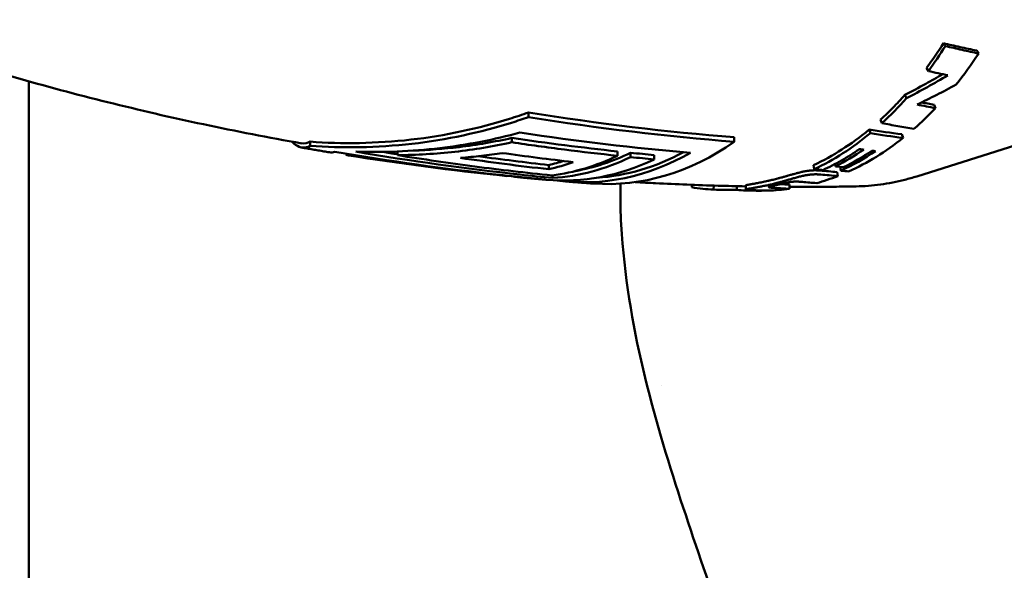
# Model space of a CAD drawing. Header units: millimetres. Extents: x 0 to 4686, y -120 to 1682.
# Tile 118 of 256: x 394 to 418, y 1357 to 1371. Entities that reach past the tile are written whole.
import ezdxf

# ---------------------------------------------------------------- set-up
doc = ezdxf.new("R2010")
doc.units = ezdxf.units.MM
doc.header["$LTSCALE"] = 2
doc.layers.add('Sichtbar (ISO)', color=7, linetype='Continuous', lineweight=50)

msp = doc.modelspace()

# ---------------------------------------------------------------- linework, layer by layer
at = {"layer": 'Sichtbar (ISO)'}
for p, q in [((416.883, 1369.7898), (416.9302, 1369.7202)), ((415.6687, 1369.3696), (415.7123, 1369.2959)), ((393.9212, 1327.9221), (393.9212, 1369.0458)), ((415.8491, 1368.4784), (415.8868, 1368.3967)), ((406.0254, 1368.1821), (406.026, 1368.294)), ((414.5543, 1368.1197), (414.5877, 1368.0344)), ((414.2755, 1367.8771), (414.3063, 1367.7897)), ((415.0686, 1367.7641), (415.0991, 1367.6758)), ((400.7348, 1367.4853), (400.7353, 1367.586)), ((405.6197, 1367.5696), (405.6203, 1367.6752)), ((411.0101, 1367.5828), (411.0108, 1367.6931)), ((417.981, 1367.5489), (415.4296, 1366.7454)), ((401.5977, 1367.2732), (401.5978, 1367.2953)), ((401.7287, 1367.2494), (401.7288, 1367.2736)), ((402.8509, 1367.2588), (402.8514, 1367.3472)), ((408.1784, 1367.2449), (408.179, 1367.3501)), ((408.4985, 1367.2118), (408.4991, 1367.3169)), ((409.0663, 1367.1572), (409.0668, 1367.2622)), ((406.5192, 1366.9178), (406.5198, 1367.0192)), ((412.9303, 1367.0154), (412.9487, 1366.92)), ((413.451, 1367.0452), (413.4632, 1366.9876)), ((405.4987, 1366.7543), (405.4988, 1366.763)), ((406.6072, 1366.7067), (406.6076, 1366.7696)), ((413.5013, 1366.8506), (413.5173, 1366.7538)), ((413.5714, 1366.976), (413.5895, 1366.8827)), ((409.9875, 1366.5406), (409.9822, 1366.4804)), ((410.5135, 1366.5227), (410.5096, 1366.424)), ((411.2894, 1366.427), (411.2875, 1366.527)), ((412.3441, 1366.5448), (412.3495, 1366.4452)), ((411.0728, 1366.508), (411.0686, 1366.4168)), ((411.4998, 1366.4104), (411.4998, 1366.4013)), ((411.6695, 1366.4046), (411.6694, 1366.3976)), ((409.2531, 1361.6783), (409.2531, 1361.6783))]:
    msp.add_line(p, q, dxfattribs=at)
for centre, major_axis, ratio, start_param, end_param in [((410.9365, 1377.3653), (0.2725, 10.8475), 0.6605624, 3.9003524, 3.9788132), ((410.9369, 1377.3646), (-0.275, -10.9464), 0.6605624, 0.7587574, 0.8372282), ((411.7602, 1377.3504), (0.1673, 10.9522), 0.6661244, 3.8507788, 3.9518478), ((412.7743, 1375.9133), (10.6198, 6.7352), 0.5976244, 4.5637561, 4.6551255), ((411.0752, 1443.0658), (19.3504, -73.656), 0.6139169, 5.9732554, 5.9829141), ((410.9365, 1377.3657), (-0.2905, -10.9473), 0.6614883, 0.5680725, 0.6660195), ((410.5383, 1446.3517), (18.2006, -77.7363), 0.6083834, 6.012655, 6.0215549), ((410.3196, 1446.5782), (18.4878, -77.8491), 0.6089789, 6.0142556, 6.0202373), ((411.7608, 1377.3509), (0.1661, 10.9528), 0.6659274, 3.680565, 3.7654553), ((410.937, 1377.3642), (-0.3033, -10.9451), 0.6626143, 0.3226031, 0.5244797), ((411.8381, 1454.4091), (13.485, -86.5418), 0.6336079, 6.0852215, 6.0992852), ((412.0371, 1454.2095), (13.214, -86.4516), 0.6329755, 6.086565, 6.1006647), ((408.0403, 1377.4127), (-0.1817, -10.8526), 0.6653497, 6.2464802, 6.7320681), ((401.8199, 1381.4802), (-0.1058, -14.231), 0.1437682, 6.226156, 6.2902983), ((411.7088, 1483.5475), (0.9926, -117.1299), 0.7464268, 6.1574395, 6.2007473), ((413.2811, 1482.4723), (0.9817, -115.8524), 0.7464268, 6.1736958, 6.1935709), ((413.8371, 1480.5671), (0.9725, -113.8772), 0.746424, 6.1721881, 6.1924442), ((406.0877, 1377.4454), (-0.1794, -10.7156), 0.6653497, 0.0962207, 0.3226799), ((407.4723, 1377.4222), (-0.1811, -10.8188), 0.6653497, 6.2036763, 6.6591537), ((406.4079, 1377.44), (-0.1782, -10.6419), 0.6653497, 0.1314367, 0.3248679), ((407.4723, 1377.4222), (-0.1795, -10.7187), 0.6653497, 0.0546622, 0.3546718), ((411.2605, 1377.3597), (-0.2496, -10.9504), 0.663961, 0.3419283, 0.4422664), ((411.5591, 1377.3545), (-0.1984, -10.9524), 0.6649968, 0.3096381, 0.4325723), ((411.4669, 1377.3563), (-0.2145, -10.9522), 0.6647082, 0.335217, 0.4355664), ((413.2813, 1482.5155), (0.9858, -115.9968), 0.7464257, 6.1687645, 6.1936267), ((406.9759, 1377.4305), (-0.1806, -10.7852), 0.6653497, 6.2356193, 6.6038298), ((405.5197, 1377.4549), (-0.1786, -10.6648), 0.6653497, 0.1664508, 0.2501323), ((405.5197, 1377.4549), (-0.1769, -10.5646), 0.6653497, 0.1678818, 0.2196149), ((406.4079, 1377.44), (-0.1798, -10.7421), 0.6653497, 0.0530404, 0.321902), ((414.3457, 1478.6757), (0.9486, -111.7773), 0.7464263, 6.2016808, 6.2085007), ((406.4079, 1377.44), (-0.1798, -10.7421), 0.6653497, 6.188899, 6.2653781), ((411.761, 1377.35), (-0.1632, -10.9518), 0.6655897, 0.1939761, 0.2656569), ((411.6786, 1458.9039), (8.0235, -92.035), 0.6310787, 6.1699457, 6.1770015), ((411.8009, 1458.7303), (7.8506, -91.9658), 0.6301912, 6.1708296, 6.1778986), ((413.556, 1367.0343), (1.4472, -0.1543), 0.0387052, 4.6524007, 4.7879471), ((413.9483, 1367.9842), (6.3892, -0.5679), 0.176144, 4.6718532, 4.7018039), ((411.5235, 1452.3228), (3.6476, -85.7854), 0.6037242, 6.2243559, 6.2286766), ((411.1852, 1451.6951), (6.6258, -85.1109), 0.6023021, 6.1831568, 6.189878), ((410.9372, 1377.3647), (-0.3144, -10.9453), 0.6657228, 6.1949852, 6.2676456), ((412.2266, 1447.0388), (-1.6467, -80.6163), 0.5846049, 6.2816943, 6.2935535), ((411.5691, 1377.354), (-0.1981, -10.9521), 0.6653368, 6.2416545, 6.3008554), ((411.8737, 1449.7466), (1.0963, -83.3537), 0.5939372, 6.2522111, 6.2601045), ((411.602, 1366.4946), (1.6202, -0.034), 0.0589895, 4.6504946, 4.7552699), ((411.761, 1377.3509), (-0.1628, -10.9528), 0.665421, 0.031407, 0.1031448), ((411.5218, 1452.141), (3.6544, -85.7035), 0.6024596, 6.2217843, 6.2285173), ((413.972, 1377.3134), (-0.181, -10.8108), 0.6653497, 0.0236332, 0.0236346)]:
    msp.add_ellipse(centre, major_axis=major_axis, ratio=ratio, start_param=start_param, end_param=end_param, dxfattribs=at)
for points, knots in [([(389.255, 1370.5384), (389.9481, 1370.2882), (390.6546, 1370.0463), (392.0927, 1369.5814), (392.8242, 1369.3584), (394.3102, 1368.9336), (395.0646, 1368.7317), (396.594, 1368.351), (397.369, 1368.1722), (398.9368, 1367.8394), (399.7297, 1367.6855), (400.5301, 1367.5447)], [1.33013881, 1.33013881, 1.33013881, 1.33013881, 1.35388507, 1.35388507, 1.37763132, 1.37763132, 1.40137757, 1.40137757, 1.42512382, 1.42512382, 1.44887007, 1.44887007, 1.44887007, 1.44887007]), ([(416.883, 1369.7898), (416.7487, 1369.818), (416.6143, 1369.8471), (416.3454, 1369.9068), (416.211, 1369.9374), (416.0764, 1369.969)], [0.00000381, 0.00000381, 0.00000381, 0.00000381, 0.06180907, 0.06180907, 0.12360971, 0.12360971, 0.12360971, 0.12360971]), ([(416.0764, 1369.9689), (416.0843, 1369.9576), (416.0922, 1369.9462), (416.108, 1369.9235), (416.1159, 1369.9121), (416.1238, 1369.9008)], [0.0000066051, 0.0000066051, 0.0000066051, 0.0000066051, 0.0050066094, 0.0050066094, 0.0100065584, 0.0100065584, 0.0100065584, 0.0100065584]), ([(416.1238, 1369.9008), (416.2583, 1369.869), (416.3928, 1369.8381), (416.6615, 1369.7779), (416.7959, 1369.7486), (416.9302, 1369.7202)], [0.00000103, 0.00000103, 0.00000103, 0.00000103, 0.06187341, 0.06187341, 0.12374583, 0.12374583, 0.12374583, 0.12374583]), ([(416.0598, 1369.2186), (415.9228, 1369.1394), (415.7849, 1369.0617), (415.4799, 1368.8944), (415.3123, 1368.8055), (415.1436, 1368.719)], [0.00946702, 0.00946702, 0.00946702, 0.00946702, 0.05693623, 0.05693623, 0.11386516, 0.11386516, 0.11386516, 0.11386516]), ([(416.3841, 1368.9663), (416.2285, 1368.882), (416.0718, 1368.7995), (415.7564, 1368.6386), (415.5977, 1368.56), (415.4381, 1368.4835)], [0.00000125, 0.00000125, 0.00000125, 0.00000125, 0.05311516, 0.05311516, 0.10622634, 0.10622634, 0.10622634, 0.10622634]), ([(414.5543, 1368.1197), (414.6575, 1368.2143), (414.7575, 1368.3108), (414.9498, 1368.5064), (415.0467, 1368.6102), (415.1436, 1368.719)], [3.16164381, 3.16164381, 3.16164381, 3.16164381, 3.21365705, 3.21365705, 3.26566382, 3.26566382, 3.26566382, 3.26566382]), ([(415.1436, 1368.719), (415.1501, 1368.7057), (415.1565, 1368.6924), (415.1695, 1368.6658), (415.1759, 1368.6526), (415.1824, 1368.6393)], [0.000004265, 0.000004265, 0.000004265, 0.000004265, 0.005004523, 0.005004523, 0.01000443, 0.01000443, 0.01000443, 0.01000443]), ([(406.026, 1368.294), (405.8715, 1368.2389), (405.7184, 1368.1875), (404.8326, 1367.909), (404.0086, 1367.7291), (402.3425, 1367.5394), (401.5006, 1367.5295), (400.7353, 1367.586)], [-5.28346637, -5.28346637, -5.28346637, -5.28346637, -5.23461555, -5.23461555, -4.9967107, -4.9967107, -4.75880584, -4.75880584, -4.75880584, -4.75880584]), ([(406.0254, 1368.1821), (405.8873, 1368.1336), (405.7505, 1368.0879), (404.8731, 1367.8119), (404.0408, 1367.63), (402.3581, 1367.4383), (401.5077, 1367.4282), (400.7348, 1367.4853)], [-5.33093204, -5.33093204, -5.33093204, -5.33093204, -5.28718827, -5.28718827, -5.0468966, -5.0468966, -4.80660492, -4.80660492, -4.80660492, -4.80660492]), ([(415.3618, 1367.894), (415.2328, 1367.9159), (415.1039, 1367.9385), (414.8458, 1367.9853), (414.7168, 1368.0095), (414.5877, 1368.0344)], [0.00000196, 0.00000196, 0.00000196, 0.00000196, 0.06198638, 0.06198638, 0.12397, 0.12397, 0.12397, 0.12397]), ([(401.8407, 1367.3447), (402.4946, 1367.3225), (403.1888, 1367.347), (404.5426, 1367.5069), (405.2027, 1367.639), (405.8177, 1367.8071)], [-1.69019731, -1.69019731, -1.69019731, -1.69019731, -1.49368407, -1.49368407, -1.303464, -1.303464, -1.303464, -1.303464]), ([(412.9303, 1367.0154), (413.1696, 1367.1288), (413.4005, 1367.2571), (413.8326, 1367.5339), (414.0545, 1367.6957), (414.2755, 1367.8771)], [3.10832121, 3.10832121, 3.10832121, 3.10832121, 3.2136575, 3.2136575, 3.31899378, 3.31899378, 3.31899378, 3.31899378]), ([(400.7348, 1367.4853), (400.6229, 1367.4207), (400.5002, 1367.4225), (400.3507, 1367.5312), (400.322, 1367.557), (400.2936, 1367.5872)], [-1.7242395, -1.7242395, -1.7242395, -1.7242395, -1.48394782, -1.48394782, -1.42668562, -1.42668562, -1.42668562, -1.42668562]), ([(405.6197, 1367.5696), (405.1648, 1367.4694), (404.705, 1367.3934), (403.7804, 1367.2899), (403.3157, 1367.2623), (402.8509, 1367.2588)], [-0.28811262, -0.28811262, -0.28811262, -0.28811262, -0.14405598, -0.14405598, -0.00000487, -0.00000487, -0.00000487, -0.00000487]), ([(405.6203, 1367.6752), (405.2036, 1367.5831), (404.7736, 1367.5081), (403.9738, 1367.4111), (403.6046, 1367.3829), (403.2408, 1367.3691)], [-5.21516048, -5.21516048, -5.21516048, -5.21516048, -5.09157245, -5.09157245, -4.98660769, -4.98660769, -4.98660769, -4.98660769]), ([(408.1784, 1367.2449), (407.7514, 1367.2902), (407.3246, 1367.3399), (406.4717, 1367.4481), (406.0456, 1367.5066), (405.6197, 1367.5696)], [-0.34416555, -0.34416555, -0.34416555, -0.34416555, -0.17208358, -0.17208358, -0.00000205, -0.00000205, -0.00000205, -0.00000205]), ([(413.7807, 1366.8648), (414.0083, 1366.9676), (414.2325, 1367.0869), (414.6728, 1367.3577), (414.8885, 1367.509), (415.0991, 1367.6758)], [0.000001, 0.000001, 0.000001, 0.000001, 0.10671312, 0.10671312, 0.21342521, 0.21342521, 0.21342521, 0.21342521]), ([(400.5277, 1367.4436), (400.5724, 1367.4358), (400.6171, 1367.428), (400.7066, 1367.4124), (400.7514, 1367.4047), (400.841, 1367.3893), (400.8858, 1367.3817), (400.9755, 1367.3665), (401.0204, 1367.3589), (401.1102, 1367.3439), (401.1551, 1367.3364), (401.2, 1367.329)], [1.4490175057, 1.4490175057, 1.4490175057, 1.4490175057, 1.4503418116, 1.4503418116, 1.4516661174, 1.4516661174, 1.4529904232, 1.4529904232, 1.4543147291, 1.4543147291, 1.4556390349, 1.4556390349, 1.4556390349, 1.4556390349]), ([(401.3343, 1367.3398), (402.6672, 1367.1124), (403.9973, 1366.9266), (405.5751, 1366.7543), (405.8384, 1366.7272), (406.1008, 1366.7018)], [-6.0124692, -6.0124692, -6.0124692, -6.0124692, -5.51822151, -5.51822151, -5.41896769, -5.41896769, -5.41896769, -5.41896769]), ([(406.6072, 1366.7067), (406.3467, 1366.732), (406.0853, 1366.7589), (404.5076, 1366.931), (403.1755, 1367.117), (401.8407, 1367.3447)], [-13.53394027, -13.53394027, -13.53394027, -13.53394027, -13.43540674, -13.43540674, -12.94046322, -12.94046322, -12.94046322, -12.94046322]), ([(402.8509, 1367.2588), (403.4734, 1367.159), (404.0967, 1367.0682), (405.3445, 1366.9046), (405.969, 1366.8317), (406.5941, 1366.7678)], [-0.50366812, -0.50366812, -0.50366812, -0.50366812, -0.25183505, -0.25183505, -0.00000099, -0.00000099, -0.00000099, -0.00000099]), ([(404.3753, 1367.1932), (404.5447, 1367.2062), (404.7139, 1367.2225), (405.0516, 1367.2615), (405.2201, 1367.2842), (405.3881, 1367.3102)], [-0.10548682, -0.10548682, -0.10548682, -0.10548682, -0.05274396, -0.05274396, -0.000001, -0.000001, -0.000001, -0.000001]), ([(413.1546, 1366.8979), (413.3062, 1366.9679), (413.4564, 1367.0453), (413.7533, 1367.2146), (413.9, 1367.3065), (414.0447, 1367.4054)], [0.000001, 0.000001, 0.000001, 0.000001, 0.0712682, 0.0712682, 0.14253355, 0.14253355, 0.14253355, 0.14253355]), ([(414.1467, 1367.3919), (414.1297, 1367.3942), (414.1127, 1367.3964), (414.0787, 1367.4009), (414.0617, 1367.4031), (414.0447, 1367.4054)], [-0.015941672, -0.015941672, -0.015941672, -0.015941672, -0.007972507, -0.007972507, -0.000003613, -0.000003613, -0.000003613, -0.000003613]), ([(414.4322, 1367.3556), (414.4175, 1367.3574), (414.4028, 1367.3592), (414.3734, 1367.3628), (414.3587, 1367.3647), (414.344, 1367.3665)], [-0.013795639, -0.013795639, -0.013795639, -0.013795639, -0.006899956, -0.006899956, -0.000003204, -0.000003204, -0.000003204, -0.000003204]), ([(413.0878, 1366.8862), (413.0752, 1366.8873), (413.0626, 1366.8883), (413.0502, 1366.8891), (413.0419, 1366.8897), (413.0336, 1366.8901), (413.0254, 1366.8905), (413.0204, 1366.8908), (413.0153, 1366.891), (413.0103, 1366.8912), (412.9948, 1366.8918), (412.9794, 1366.892), (412.9639, 1366.8921), (412.9496, 1366.8921), (412.9352, 1366.8918), (412.9209, 1366.8913), (412.9147, 1366.8911), (412.9086, 1366.8908), (412.9025, 1366.8905), (412.8917, 1366.89), (412.8809, 1366.8893), (412.8702, 1366.8884), (412.8608, 1366.8877), (412.8515, 1366.8868), (412.8422, 1366.8859), (412.8334, 1366.885), (412.8247, 1366.8841), (412.816, 1366.883), (412.8048, 1366.8817), (412.7936, 1366.8802), (412.7825, 1366.8786), (412.7747, 1366.8775), (412.767, 1366.8763), (412.7593, 1366.875), (412.7472, 1366.8731), (412.735, 1366.871), (412.7227, 1366.8687), (412.7162, 1366.8675), (412.7097, 1366.8662), (412.7031, 1366.8649), (412.6891, 1366.8622), (412.6749, 1366.8592), (412.6604, 1366.856), (412.6566, 1366.8552), (412.6528, 1366.8543), (412.649, 1366.8535), (412.6311, 1366.8494), (412.6127, 1366.8451), (412.5939, 1366.8404), (412.5791, 1366.8368), (412.5639, 1366.8329), (412.5485, 1366.8289), (412.5402, 1366.8267), (412.5317, 1366.8244), (412.5232, 1366.8222), (412.5161, 1366.8203), (412.5089, 1366.8183), (412.5016, 1366.8163), (412.4844, 1366.8117), (412.4669, 1366.8068), (412.4491, 1366.8018), (412.4364, 1366.7982), (412.4235, 1366.7946), (412.4104, 1366.7909), (412.3975, 1366.7872), (412.3843, 1366.7835), (412.371, 1366.7797), (412.3532, 1366.7745), (412.335, 1366.7693), (412.3164, 1366.764), (412.3072, 1366.7613), (412.2978, 1366.7587), (412.2884, 1366.756), (412.2815, 1366.754), (412.2746, 1366.752), (412.2676, 1366.75), (412.2513, 1366.7454), (412.2347, 1366.7407), (412.2178, 1366.7359), (412.2121, 1366.7343), (412.2063, 1366.7327), (412.2005, 1366.731), (412.1895, 1366.728), (412.1784, 1366.7249), (412.1672, 1366.7217), (412.1503, 1366.717), (412.133, 1366.7123), (412.1154, 1366.7075), (412.1124, 1366.7067), (412.1093, 1366.7059), (412.1063, 1366.705), (412.0919, 1366.7012), (412.0773, 1366.6972), (412.0624, 1366.6933), (412.0435, 1366.6883), (412.0242, 1366.6833), (412.0044, 1366.6782), (411.9872, 1366.6738), (411.9696, 1366.6694), (411.9517, 1366.6649), (411.9327, 1366.6602), (411.9134, 1366.6555), (411.8936, 1366.6509)], [0, 0, 0, 0, 0.0375955, 0.0375955, 0.0375955, 0.0625, 0.0625, 0.0625, 0.0778182, 0.0778182, 0.0778182, 0.125, 0.125, 0.125, 0.1688016, 0.1688016, 0.1688016, 0.1875, 0.1875, 0.1875, 0.2208228, 0.2208228, 0.2208228, 0.25, 0.25, 0.25, 0.2773101, 0.2773101, 0.2773101, 0.3125, 0.3125, 0.3125, 0.3368779, 0.3368779, 0.3368779, 0.375, 0.375, 0.375, 0.3950844, 0.3950844, 0.3950844, 0.4375, 0.4375, 0.4375, 0.4485332, 0.4485332, 0.4485332, 0.5, 0.5, 0.5, 0.5404689, 0.5404689, 0.5404689, 0.5625, 0.5625, 0.5625, 0.58098, 0.58098, 0.58098, 0.625, 0.625, 0.625, 0.6563754, 0.6563754, 0.6563754, 0.6875, 0.6875, 0.6875, 0.7292223, 0.7292223, 0.7292223, 0.75, 0.75, 0.75, 0.7651788, 0.7651788, 0.7651788, 0.8005315, 0.8005315, 0.8005315, 0.8125, 0.8125, 0.8125, 0.8351578, 0.8351578, 0.8351578, 0.8691339, 0.8691339, 0.8691339, 0.875, 0.875, 0.875, 0.9025517, 0.9025517, 0.9025517, 0.9375, 0.9375, 0.9375, 0.9679058, 0.9679058, 0.9679058, 1, 1, 1, 1]), ([(411.9024, 1366.5521), (411.9223, 1366.5568), (411.9419, 1366.5616), (411.961, 1366.5663), (411.9791, 1366.5708), (411.9968, 1366.5752), (412.0141, 1366.5797), (412.0341, 1366.5848), (412.0536, 1366.5899), (412.0727, 1366.5949), (412.0878, 1366.5989), (412.1025, 1366.6029), (412.1171, 1366.6068), (412.1201, 1366.6076), (412.1232, 1366.6085), (412.1263, 1366.6093), (412.144, 1366.6141), (412.1614, 1366.6189), (412.1784, 1366.6236), (412.19, 1366.6268), (412.2013, 1366.63), (412.2126, 1366.6332), (412.2183, 1366.6348), (412.2239, 1366.6364), (412.2295, 1366.6379), (412.2466, 1366.6428), (412.2633, 1366.6475), (412.2797, 1366.6522), (412.2872, 1366.6543), (412.2946, 1366.6564), (412.3019, 1366.6585), (412.311, 1366.6611), (412.32, 1366.6637), (412.329, 1366.6663), (412.3453, 1366.671), (412.3613, 1366.6756), (412.377, 1366.6801), (412.3801, 1366.681), (412.3831, 1366.6818), (412.3861, 1366.6827), (412.3988, 1366.6863), (412.4114, 1366.6899), (412.4238, 1366.6935), (412.438, 1366.6975), (412.4521, 1366.7015), (412.466, 1366.7054), (412.4828, 1366.7101), (412.4993, 1366.7147), (412.5157, 1366.7191), (412.5245, 1366.7216), (412.5334, 1366.7239), (412.5421, 1366.7263), (412.5491, 1366.7281), (412.556, 1366.73), (412.5629, 1366.7318), (412.5806, 1366.7364), (412.598, 1366.7409), (412.6151, 1366.7451), (412.6317, 1366.7492), (412.648, 1366.753), (412.664, 1366.7566), (412.6708, 1366.7582), (412.6776, 1366.7597), (412.6844, 1366.7611), (412.6959, 1366.7636), (412.7073, 1366.766), (412.7184, 1366.7682), (412.7287, 1366.7702), (412.7388, 1366.7721), (412.7488, 1366.7739), (412.7576, 1366.7755), (412.7663, 1366.777), (412.7749, 1366.7784), (412.7865, 1366.7803), (412.7979, 1366.782), (412.8093, 1366.7835), (412.8168, 1366.7846), (412.8244, 1366.7856), (412.8319, 1366.7865), (412.8439, 1366.7879), (412.8558, 1366.7892), (412.8677, 1366.7903), (412.8739, 1366.7909), (412.88, 1366.7914), (412.8862, 1366.7919), (412.8994, 1366.7929), (412.9126, 1366.7938), (412.9259, 1366.7944), (412.9296, 1366.7946), (412.9333, 1366.7947), (412.937, 1366.7948), (412.9529, 1366.7954), (412.969, 1366.7956), (412.985, 1366.7956), (412.9988, 1366.7955), (413.0127, 1366.7952), (413.0265, 1366.7947), (413.0324, 1366.7945), (413.0383, 1366.7943), (413.0443, 1366.794), (413.0516, 1366.7936), (413.059, 1366.7932), (413.0664, 1366.7927), (413.0789, 1366.7918), (413.0915, 1366.7909), (413.104, 1366.7897)], [0, 0, 0, 0, 0.0321543, 0.0321543, 0.0321543, 0.0625, 0.0625, 0.0625, 0.0974823, 0.0974823, 0.0974823, 0.125, 0.125, 0.125, 0.1308104, 0.1308104, 0.1308104, 0.1646402, 0.1646402, 0.1646402, 0.1875, 0.1875, 0.1875, 0.1990559, 0.1990559, 0.1990559, 0.2341247, 0.2341247, 0.2341247, 0.25, 0.25, 0.25, 0.2697136, 0.2697136, 0.2697136, 0.3055872, 0.3055872, 0.3055872, 0.3125, 0.3125, 0.3125, 0.3415547, 0.3415547, 0.3415547, 0.375, 0.375, 0.375, 0.4154893, 0.4154893, 0.4154893, 0.4375, 0.4375, 0.4375, 0.4550129, 0.4550129, 0.4550129, 0.5, 0.5, 0.5, 0.543666, 0.543666, 0.543666, 0.5625, 0.5625, 0.5625, 0.5949144, 0.5949144, 0.5949144, 0.625, 0.625, 0.625, 0.6515594, 0.6515594, 0.6515594, 0.6875, 0.6875, 0.6875, 0.7115294, 0.7115294, 0.7115294, 0.75, 0.75, 0.75, 0.7699541, 0.7699541, 0.7699541, 0.8125, 0.8125, 0.8125, 0.8242378, 0.8242378, 0.8242378, 0.875, 0.875, 0.875, 0.9188597, 0.9188597, 0.9188597, 0.9375, 0.9375, 0.9375, 0.9607315, 0.9607315, 0.9607315, 1, 1, 1, 1]), ([(413.1546, 1366.8979), (413.1317, 1366.9003), (413.1088, 1366.9027), (413.0859, 1366.9051), (413.063, 1366.9076), (413.0402, 1366.91), (413.0173, 1366.9125), (412.9944, 1366.915), (412.9716, 1366.9175), (412.9487, 1366.92)], [0, 0, 0, 0, 0.33333333, 0.33333333, 0.33333333, 0.66666667, 0.66666667, 0.66666667, 0.99999728, 0.99999728, 0.99999728, 0.99999728]), ([(405.847, 1366.7196), (405.8875, 1366.7157), (405.9279, 1366.7118), (406.0088, 1366.7041), (406.0493, 1366.7002), (406.1303, 1366.6927), (406.1708, 1366.6889), (406.2518, 1366.6815), (406.2923, 1366.6778), (406.3733, 1366.6705), (406.4138, 1366.6668), (406.4544, 1366.6633)], [1.5006453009, 1.5006453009, 1.5006453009, 1.5006453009, 1.5018066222, 1.5018066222, 1.5029679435, 1.5029679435, 1.5041292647, 1.5041292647, 1.505290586, 1.505290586, 1.5064519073, 1.5064519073, 1.5064519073, 1.5064519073]), ([(406.9855, 1366.6183), (407.026, 1366.6151), (407.0666, 1366.6118), (407.1476, 1366.6054), (407.1881, 1366.6023), (407.2692, 1366.596), (407.3098, 1366.5929), (407.3909, 1366.5868), (407.4315, 1366.5838), (407.5126, 1366.5778), (407.5532, 1366.5748), (407.5938, 1366.5719)], [1.5115197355, 1.5115197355, 1.5115197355, 1.5115197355, 1.512678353, 1.512678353, 1.5138369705, 1.5138369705, 1.514995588, 1.514995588, 1.5161542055, 1.5161542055, 1.517312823, 1.517312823, 1.517312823, 1.517312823]), ([(408.2691, 1365.5768), (408.252, 1365.8617), (408.2475, 1366.148), (408.2541, 1366.4793), (408.2552, 1366.5244), (408.2566, 1366.57)], [-0.35541192, -0.35541192, -0.35541192, -0.35541192, -0.24541052, -0.24541052, -0.22828038, -0.22828038, -0.22828038, -0.22828038]), ([(408.6097, 1366.6063), (408.7747, 1366.5968), (408.9398, 1366.5879), (409.3565, 1366.5669), (409.6083, 1366.5555), (410.1121, 1366.5356), (410.3642, 1366.5269), (410.8401, 1366.5132), (411.064, 1366.5078), (411.2879, 1366.5035)], [1.526912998, 1.526912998, 1.526912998, 1.526912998, 1.531617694, 1.531617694, 1.538785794, 1.538785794, 1.545953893, 1.545953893, 1.552318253, 1.552318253, 1.552318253, 1.552318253]), ([(411.8936, 1366.6509), (411.8681, 1366.6448), (411.8433, 1366.6391), (411.8194, 1366.6337), (411.7985, 1366.629), (411.7782, 1366.6246), (411.7585, 1366.6203), (411.7558, 1366.6198), (411.7532, 1366.6192), (411.7505, 1366.6186), (411.7283, 1366.6139), (411.707, 1366.6095), (411.6864, 1366.6053), (411.6707, 1366.6022), (411.6554, 1366.5991), (411.6406, 1366.5962), (411.6357, 1366.5953), (411.6309, 1366.5943), (411.6261, 1366.5934), (411.6062, 1366.5896), (411.5872, 1366.586), (411.5689, 1366.5826), (411.5587, 1366.5807), (411.5488, 1366.5789), (411.5391, 1366.5772), (411.5306, 1366.5756), (411.5224, 1366.5742), (411.5144, 1366.5727), (411.496, 1366.5695), (411.4787, 1366.5664), (411.4623, 1366.5636), (411.4593, 1366.5631), (411.4563, 1366.5626), (411.4533, 1366.562), (411.4392, 1366.5596), (411.4259, 1366.5573), (411.4135, 1366.5552), (411.4029, 1366.5534), (411.393, 1366.5517), (411.3837, 1366.5501), (411.3788, 1366.5492), (411.3741, 1366.5484), (411.3696, 1366.5476), (411.3554, 1366.5451), (411.343, 1366.5428), (411.3325, 1366.5408), (411.3211, 1366.5385), (411.3119, 1366.5366), (411.3049, 1366.5348), (411.3034, 1366.5344), (411.302, 1366.534), (411.3007, 1366.5336), (411.2953, 1366.5321), (411.2917, 1366.5307), (411.2895, 1366.5294), (411.2888, 1366.5289), (411.2882, 1366.5285), (411.2879, 1366.528), (411.2876, 1366.5277), (411.2875, 1366.5273), (411.2875, 1366.527)], [0, 0, 0, 0, 0.04441827, 0.04441827, 0.04441827, 0.08333333, 0.08333333, 0.08333333, 0.08860025, 0.08860025, 0.08860025, 0.13286834, 0.13286834, 0.13286834, 0.16666667, 0.16666667, 0.16666667, 0.17783658, 0.17783658, 0.17783658, 0.22410905, 0.22410905, 0.22410905, 0.25, 0.25, 0.25, 0.27251164, 0.27251164, 0.27251164, 0.3238367, 0.3238367, 0.3238367, 0.33333333, 0.33333333, 0.33333333, 0.37844332, 0.37844332, 0.37844332, 0.41666667, 0.41666667, 0.41666667, 0.43667328, 0.43667328, 0.43667328, 0.5, 0.5, 0.5, 0.56863134, 0.56863134, 0.56863134, 0.58333333, 0.58333333, 0.58333333, 0.64417087, 0.64417087, 0.64417087, 0.66666667, 0.66666667, 0.66666667, 0.6837976, 0.6837976, 0.6837976, 0.6837976]), ([(411.4363, 1366.4128), (411.4171, 1366.4135), (411.4001, 1366.4143), (411.3849, 1366.4151), (411.3791, 1366.4154), (411.3735, 1366.4157), (411.3683, 1366.416), (411.3583, 1366.4166), (411.3494, 1366.4171), (411.3414, 1366.4178), (411.3341, 1366.4183), (411.3275, 1366.4189), (411.3218, 1366.4195), (411.317, 1366.42), (411.3127, 1366.4205), (411.3089, 1366.421), (411.3033, 1366.4218), (411.2988, 1366.4226), (411.2956, 1366.4235), (411.2939, 1366.4239), (411.2925, 1366.4244), (411.2914, 1366.4249), (411.2894, 1366.4259), (411.2889, 1366.427), (411.2898, 1366.4282), (411.2902, 1366.4286), (411.2908, 1366.4291), (411.2917, 1366.4296), (411.2939, 1366.4309), (411.2977, 1366.4323), (411.3032, 1366.4338), (411.3045, 1366.4342), (411.3059, 1366.4346), (411.3074, 1366.435), (411.3146, 1366.4368), (411.324, 1366.4388), (411.3356, 1366.4411), (411.3463, 1366.4431), (411.3588, 1366.4454), (411.3732, 1366.4479), (411.3778, 1366.4487), (411.3825, 1366.4496), (411.3875, 1366.4504), (411.3969, 1366.452), (411.4069, 1366.4538), (411.4175, 1366.4556), (411.4302, 1366.4577), (411.4436, 1366.46), (411.4579, 1366.4625), (411.4609, 1366.463), (411.4639, 1366.4635), (411.4669, 1366.4641), (411.4834, 1366.4669), (411.501, 1366.47), (411.5195, 1366.4733), (411.5277, 1366.4747), (411.536, 1366.4762), (411.5446, 1366.4778), (411.5543, 1366.4795), (411.5644, 1366.4814), (411.5747, 1366.4833), (411.5931, 1366.4867), (411.6123, 1366.4903), (411.6324, 1366.4941), (411.6372, 1366.4951), (411.6421, 1366.496), (411.6471, 1366.497), (411.662, 1366.4999), (411.6774, 1366.503), (411.6933, 1366.5062), (411.7141, 1366.5104), (411.7356, 1366.5148), (411.758, 1366.5196), (411.7606, 1366.5202), (411.7633, 1366.5207), (411.766, 1366.5213), (411.7859, 1366.5256), (411.8064, 1366.5301), (411.8276, 1366.5348), (411.8517, 1366.5402), (411.8767, 1366.546), (411.9024, 1366.5521)], [0, 0, 0, 0, 0.0602433, 0.0602433, 0.0602433, 0.0833333, 0.0833333, 0.0833333, 0.126899, 0.126899, 0.126899, 0.1666667, 0.1666667, 0.1666667, 0.2000389, 0.2000389, 0.2000389, 0.25, 0.25, 0.25, 0.2776754, 0.2776754, 0.2776754, 0.3333333, 0.3333333, 0.3333333, 0.3560464, 0.3560464, 0.3560464, 0.4166667, 0.4166667, 0.4166667, 0.4312601, 0.4312601, 0.4312601, 0.5, 0.5, 0.5, 0.5631407, 0.5631407, 0.5631407, 0.5833333, 0.5833333, 0.5833333, 0.621429, 0.621429, 0.621429, 0.6666667, 0.6666667, 0.6666667, 0.6760657, 0.6760657, 0.6760657, 0.727423, 0.727423, 0.727423, 0.75, 0.75, 0.75, 0.7758587, 0.7758587, 0.7758587, 0.8221612, 0.8221612, 0.8221612, 0.8333333, 0.8333333, 0.8333333, 0.8671536, 0.8671536, 0.8671536, 0.9114338, 0.9114338, 0.9114338, 0.9166667, 0.9166667, 0.9166667, 0.9556109, 0.9556109, 0.9556109, 1, 1, 1, 1]), ([(412.0552, 1366.5411), (412.0398, 1366.5375), (412.025, 1366.5341), (412.011, 1366.5309), (412.0074, 1366.5301), (412.0039, 1366.5293), (412.0004, 1366.5285), (411.9908, 1366.5263), (411.9815, 1366.5242), (411.9726, 1366.5222), (411.9655, 1366.5205), (411.9586, 1366.519), (411.952, 1366.5174), (411.9476, 1366.5164), (411.9434, 1366.5154), (411.9392, 1366.5145), (411.9291, 1366.5121), (411.9197, 1366.5099), (411.911, 1366.5078), (411.9015, 1366.5054), (411.8929, 1366.5033), (411.8854, 1366.5012), (411.8833, 1366.5006), (411.8813, 1366.5001), (411.8794, 1366.4995), (411.874, 1366.498), (411.8692, 1366.4966), (411.8651, 1366.4952), (411.8624, 1366.4943), (411.86, 1366.4934), (411.8578, 1366.4926), (411.855, 1366.4915), (411.8526, 1366.4904), (411.8508, 1366.4894), (411.849, 1366.4885), (411.8478, 1366.4876), (411.8469, 1366.4867), (411.8461, 1366.4859), (411.8457, 1366.485), (411.8457, 1366.4842), (411.8457, 1366.4834), (411.8463, 1366.4826), (411.8473, 1366.4818), (411.8482, 1366.4811), (411.8494, 1366.4804), (411.851, 1366.4798), (411.853, 1366.479), (411.8555, 1366.4782), (411.8586, 1366.4775), (411.8604, 1366.477), (411.8623, 1366.4766), (411.8645, 1366.4762), (411.869, 1366.4753), (411.8744, 1366.4745), (411.8806, 1366.4736), (411.8882, 1366.4726), (411.8972, 1366.4716), (411.9071, 1366.4707), (411.909, 1366.4705), (411.9109, 1366.4703), (411.9129, 1366.4701), (411.9196, 1366.4695), (411.9267, 1366.4689), (411.9342, 1366.4684), (411.9404, 1366.4679), (411.9469, 1366.4674), (411.9536, 1366.4669), (411.9574, 1366.4667), (411.9613, 1366.4664), (411.9653, 1366.4661), (411.9766, 1366.4654), (411.9885, 1366.4646), (412.001, 1366.4639)], [0, 0, 0, 0, 0.0665163, 0.0665163, 0.0665163, 0.0833333, 0.0833333, 0.0833333, 0.129798, 0.129798, 0.129798, 0.1666667, 0.1666667, 0.1666667, 0.1909117, 0.1909117, 0.1909117, 0.25, 0.25, 0.25, 0.3152949, 0.3152949, 0.3152949, 0.3333333, 0.3333333, 0.3333333, 0.3838974, 0.3838974, 0.3838974, 0.4166667, 0.4166667, 0.4166667, 0.4595943, 0.4595943, 0.4595943, 0.5, 0.5, 0.5, 0.5403334, 0.5403334, 0.5403334, 0.5833333, 0.5833333, 0.5833333, 0.6202824, 0.6202824, 0.6202824, 0.6666667, 0.6666667, 0.6666667, 0.6937678, 0.6937678, 0.6937678, 0.75, 0.75, 0.75, 0.8200514, 0.8200514, 0.8200514, 0.8333333, 0.8333333, 0.8333333, 0.8788763, 0.8788763, 0.8788763, 0.9166667, 0.9166667, 0.9166667, 0.9383733, 0.9383733, 0.9383733, 1, 1, 1, 1]), ([(412.6587, 1366.6111), (412.6497, 1366.6119), (412.6406, 1366.6127), (412.6316, 1366.6134), (412.6226, 1366.6141), (412.6137, 1366.6148), (412.6048, 1366.6154), (412.5958, 1366.616), (412.5869, 1366.6166), (412.5779, 1366.6171), (412.569, 1366.6176), (412.56, 1366.6181), (412.551, 1366.6184), (412.542, 1366.6188), (412.533, 1366.6191), (412.5238, 1366.6193), (412.5147, 1366.6195), (412.5054, 1366.6195), (412.496, 1366.6195), (412.4865, 1366.6194), (412.4767, 1366.6193), (412.4665, 1366.6189), (412.4562, 1366.6185), (412.4455, 1366.6179), (412.4347, 1366.6171), (412.4239, 1366.6163), (412.4131, 1366.6153), (412.4019, 1366.614), (412.3907, 1366.6128), (412.3792, 1366.6113), (412.3683, 1366.6097), (412.3575, 1366.6081), (412.3472, 1366.6064), (412.3377, 1366.6047), (412.3282, 1366.6031), (412.3195, 1366.6014), (412.3111, 1366.5998), (412.3027, 1366.5981), (412.2947, 1366.5965), (412.287, 1366.5949), (412.2793, 1366.5933), (412.2721, 1366.5917), (412.265, 1366.5902), (412.258, 1366.5886), (412.2512, 1366.5871), (412.2445, 1366.5856), (412.2379, 1366.5841), (412.2315, 1366.5826), (412.2252, 1366.5812), (412.2189, 1366.5797), (412.2128, 1366.5783), (412.2067, 1366.5769), (412.2007, 1366.5755), (412.1947, 1366.5741), (412.1889, 1366.5727), (412.183, 1366.5713), (412.1772, 1366.5699), (412.1714, 1366.5686), (412.1657, 1366.5672), (412.16, 1366.5658), (412.1543, 1366.5645), (412.1487, 1366.5631), (412.1431, 1366.5618), (412.1375, 1366.5605), (412.1319, 1366.5591), (412.1263, 1366.5578), (412.1208, 1366.5565), (412.1153, 1366.5552), (412.1098, 1366.5539), (412.1043, 1366.5526), (412.0988, 1366.5513), (412.0933, 1366.55), (412.0879, 1366.5487), (412.0824, 1366.5474), (412.077, 1366.5462), (412.0715, 1366.5449), (412.0661, 1366.5436), (412.0607, 1366.5424), (412.0552, 1366.5411)], [0, 0, 0, 0, 0.0384584, 0.0384584, 0.0384584, 0.0769201, 0.0769201, 0.0769201, 0.1153817, 0.1153817, 0.1153817, 0.1538434, 0.1538434, 0.1538434, 0.1923051, 0.1923051, 0.1923051, 0.2307667, 0.2307667, 0.2307667, 0.2692284, 0.2692284, 0.2692284, 0.3076901, 0.3076901, 0.3076901, 0.3461517, 0.3461517, 0.3461517, 0.3846134, 0.3846134, 0.3846134, 0.423075, 0.423075, 0.423075, 0.4615367, 0.4615367, 0.4615367, 0.4999984, 0.4999984, 0.4999984, 0.53846, 0.53846, 0.53846, 0.5769217, 0.5769217, 0.5769217, 0.6153834, 0.6153834, 0.6153834, 0.653845, 0.653845, 0.653845, 0.6923067, 0.6923067, 0.6923067, 0.7307684, 0.7307684, 0.7307684, 0.76923, 0.76923, 0.76923, 0.8076917, 0.8076917, 0.8076917, 0.8461533, 0.8461533, 0.8461533, 0.884615, 0.884615, 0.884615, 0.9230767, 0.9230767, 0.9230767, 0.9615383, 0.9615383, 0.9615383, 1, 1, 1, 1]), ([(415.4296, 1366.7454), (415.3334, 1366.7152), (415.2367, 1366.6876), (415.0425, 1366.6382), (414.945, 1366.6163), (414.7494, 1366.5781), (414.6513, 1366.5619), (414.4546, 1366.5351), (414.356, 1366.5246), (414.1587, 1366.5094), (414.0599, 1366.5046), (413.9611, 1366.5028)], [4.51086274, 4.51086274, 4.51086274, 4.51086274, 4.54979675, 4.54979675, 4.58873077, 4.58873077, 4.62766478, 4.62766478, 4.66659879, 4.66659879, 4.7055328, 4.7055328, 4.7055328, 4.7055328]), ([(412.347, 1366.491), (412.4129, 1366.4907), (412.4788, 1366.4906), (412.7021, 1366.4902), (412.8596, 1366.4906), (413.1744, 1366.4922), (413.3318, 1366.4936), (413.6465, 1366.4974), (413.8038, 1366.4998), (413.9611, 1366.5028)], [1.562351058, 1.562351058, 1.562351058, 1.562351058, 1.564223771, 1.564223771, 1.568699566, 1.568699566, 1.573175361, 1.573175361, 1.577651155, 1.577651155, 1.577651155, 1.577651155]), ([(423.367, 1311.6471), (423.3388, 1313.3446), (423.3055, 1315.0442), (423.1356, 1318.0112), (422.9786, 1319.2914), (422.4543, 1322.0197), (422.0739, 1323.4351), (421.1878, 1326.242), (420.6794, 1327.6518), (418.6704, 1333.263), (417.2201, 1337.4307), (414.4375, 1345.4733), (413.1037, 1349.3374), (411.0543, 1355.0541), (410.3556, 1356.9406), (409.0545, 1360.9274), (408.4178, 1363.1161), (408.2692, 1365.5769)], [0, 0, 0, 0, 0.5094559, 0.5094559, 0.8939617, 0.8939617, 1.3789092, 1.3789092, 1.9278409, 1.9278409, 3.572663, 3.572663, 5.1084231, 5.1084231, 5.8749357, 5.8749357, 6.6547799, 6.6547799, 6.6547799, 6.6547799])]:
    msp.add_open_spline(points, degree=3, knots=knots, dxfattribs=at)
for points in [[(411.0108, 1367.6931), (409.3783, 1367.8227), (407.7016, 1368.02), (406.026, 1368.294)], [(411.0101, 1367.5828), (409.3778, 1367.7122), (407.7013, 1367.909), (406.0254, 1368.1821)], [(405.8177, 1367.8071), (407.2055, 1367.5954), (408.5894, 1367.4325), (409.9468, 1367.3149)], [(400.7353, 1367.586), (400.6698, 1367.5482), (400.6005, 1367.5333), (400.5301, 1367.5455)], [(408.179, 1367.3501), (407.3318, 1367.4421), (406.4772, 1367.5495), (405.6203, 1367.6752)], [(401.2, 1367.3297), (401.2455, 1367.3223), (401.2905, 1367.326), (401.3343, 1367.3398)], [(405.4089, 1366.7636), (404.1562, 1366.8932), (402.9086, 1367.0566), (401.6698, 1367.2529)], [(402.851, 1367.2809), (402.7312, 1367.2995), (402.6114, 1367.3184), (402.4915, 1367.3377)], [(408.4991, 1367.3169), (408.6888, 1367.2981), (408.878, 1367.2801), (409.0668, 1367.2622)], [(411.5983, 1366.3982), (411.5225, 1366.3993), (411.4467, 1366.4005), (411.371, 1366.4019)], [(411.5983, 1366.3982), (411.622, 1366.3978), (411.6457, 1366.3976), (411.6694, 1366.3976)]]:
    msp.add_open_spline(points, degree=3, dxfattribs=at)

doc.saveas('drawing.dxf')
